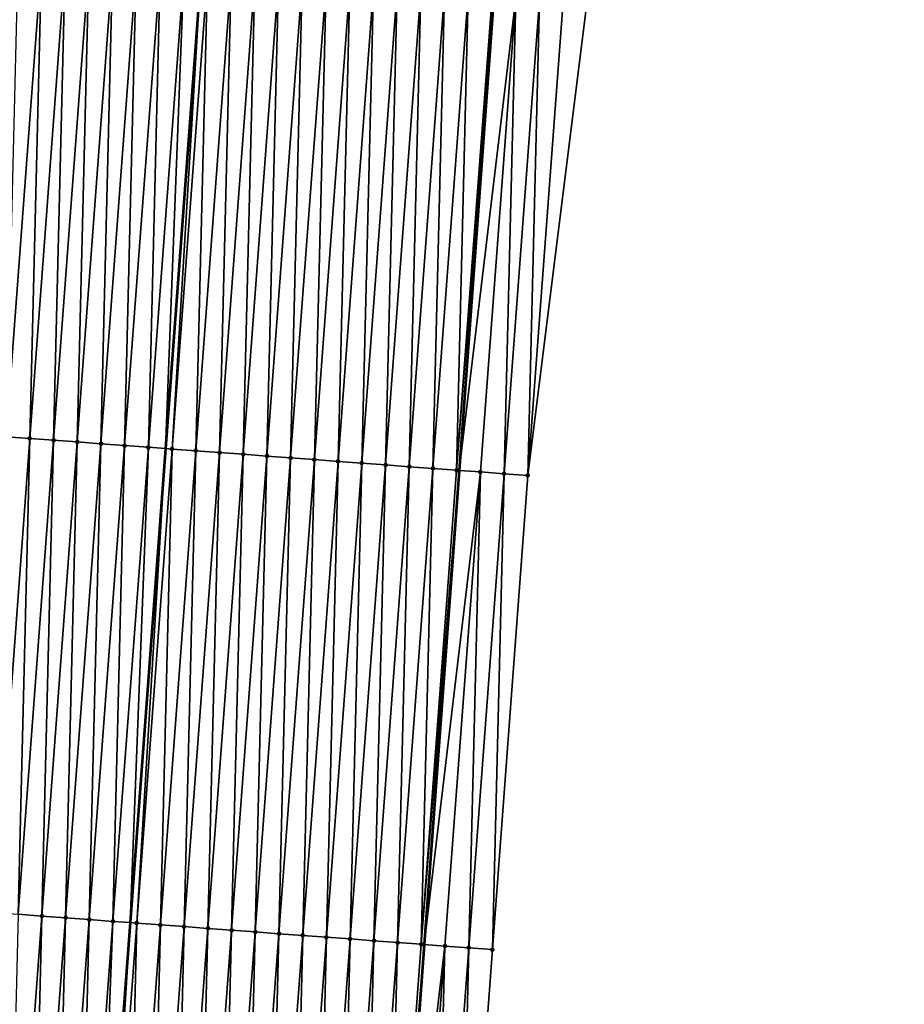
# Model space of a CAD drawing. Header units: feet. Extents: x 2017424 to 2024169, y 808042 to 818730.
# Tile 18 of 256: x 2023463 to 2023500, y 808665 to 808706. Entities that reach past the tile are written whole.
import ezdxf

# ---------------------------------------------------------------- set-up
doc = ezdxf.new("R2010")
doc.units = ezdxf.units.FT
doc.header["$MEASUREMENT"] = 0
for name, color, linetype, lineweight in [('EP_Travel Lane', 172, 'Continuous', 53), ('NB-Road Shots', 141, 'Continuous', 100), ('NB-Road X-Section', 40, 'Continuous', 13), ('STRIPING', 60, 'Continuous', 53)]:
    doc.layers.add(name, color=color, linetype=linetype, lineweight=lineweight)
doc.layers.add('I-77-MM15-17_NB-Surface-BORDER', color=7, linetype='Continuous')
doc.layers.add('I-77-MM15-17_NB-Surface-TIN', color=7, linetype='Continuous')

msp = doc.modelspace()

# ---------------------------------------------------------------- linework, layer by layer
at = {"layer": 'EP_Travel Lane'}
msp.add_polyline3d([(2023496.527434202, 808886.7808518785, 259.7401597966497), (2023494.987697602, 808866.842267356, 259.4452887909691), (2023493.447944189, 808846.9034651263, 259.1650382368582), (2023491.955840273, 808826.9382232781, 258.8842249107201), (2023490.49474618, 808806.993063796, 258.6421694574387), (2023489.033644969, 808787.0478071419, 258.4100305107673), (2023487.572530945, 808767.1023755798, 258.195722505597), (2023486.111437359, 808747.1572230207, 257.9529820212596), (2023484.650311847, 808727.2116346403, 257.7546608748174), (2023483.189175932, 808707.2659042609, 257.5708158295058), (2023481.728014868, 808687.3198305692, 257.4219588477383), (2023480.266845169, 808667.3736390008, 257.2851299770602), (2023478.805680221, 808647.4275122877, 257.1416890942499), (2023477.28724312, 808627.4128463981, 257.0284670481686), (2023475.742724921, 808607.472637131, 256.9236377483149)], dxfattribs=at)
at = {"layer": 'I-77-MM15-17_NB-Surface-BORDER', "color": 3, "linetype": 'Continuous', "lineweight": -3}
msp.add_polyline3d([(2023500.452914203, 808886.492072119, 259.7017388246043), (2023498.98282973, 808866.5484413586, 259.4009917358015), (2023497.51272422, 808846.6045252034, 259.1194066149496), (2023496.029706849, 808826.6346315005, 258.853016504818), (2023494.542000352, 808806.6914729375, 258.609366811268), (2023494.051532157, 808786.674046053, 258.3532582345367), (2023492.563814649, 808766.7307398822, 258.1246701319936), (2023491.076105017, 808746.7875392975, 257.8853297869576), (2023489.588369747, 808726.8439950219, 257.6810176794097), (2023487.103382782, 808706.9745395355, 257.5074804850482), (2023484.618373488, 808687.1047847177, 257.3644493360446), (2023483.130591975, 808667.1606205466, 257.2233391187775), (2023481.642800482, 808647.2163225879, 257.0958687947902), (2023479.114651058, 808627.2710651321, 256.9981541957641), (2023476.570370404, 808607.408421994, 256.9121527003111)], dxfattribs=at)
at = {"layer": 'I-77-MM15-17_NB-Surface-TIN', "color": 128, "linetype": 'Continuous', "lineweight": -3}
for points in [[(2023462.679005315, 808688.7370051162, 257.8103718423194), (2023464.166791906, 808708.6812373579, 257.9445438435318), (2023463.169557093, 808708.75555246, 257.952244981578)], [(2023462.679005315, 808688.7370051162, 257.8103718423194), (2023463.676245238, 808688.6627585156, 257.7956861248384), (2023464.166791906, 808708.6812373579, 257.9445438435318)], [(2023463.676245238, 808688.6627585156, 257.7956861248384), (2023465.16403074, 808708.6069761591, 257.9313469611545), (2023464.166791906, 808708.6812373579, 257.9445438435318)], [(2023463.676245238, 808688.6627585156, 257.7956861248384), (2023464.673488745, 808688.5885599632, 257.776101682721), (2023465.16403074, 808708.6069761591, 257.9313469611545)], [(2023464.673488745, 808688.5885599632, 257.776101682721), (2023466.16127207, 808708.5327484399, 257.9147367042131), (2023465.16403074, 808708.6069761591, 257.9313469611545)], [(2023464.673488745, 808688.5885599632, 257.776101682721), (2023465.670733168, 808688.5143736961, 257.7552646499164), (2023466.16127207, 808708.5327484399, 257.9147367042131)], [(2023465.670733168, 808688.5143736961, 257.7552646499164), (2023467.158518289, 808708.4585862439, 257.8914460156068), (2023466.16127207, 808708.5327484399, 257.9147367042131)], [(2023465.670733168, 808688.5143736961, 257.7552646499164), (2023466.667975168, 808688.4401549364, 257.7377404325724), (2023467.158518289, 808708.4585862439, 257.8914460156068)], [(2023466.667975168, 808688.4401549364, 257.7377404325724), (2023468.155759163, 808708.3843523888, 257.8754613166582), (2023467.158518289, 808708.4585862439, 257.8914460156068)], [(2023466.667975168, 808688.4401549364, 257.7377404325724), (2023467.665215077, 808688.365908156, 257.7230730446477), (2023468.155759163, 808708.3843523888, 257.8754613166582)], [(2023467.665215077, 808688.365908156, 257.7230730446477), (2023469.153000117, 808708.3101196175, 257.8593661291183), (2023468.155759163, 808708.3843523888, 257.8754613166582)], [(2023467.665215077, 808688.365908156, 257.7230730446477), (2023468.662455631, 808688.291670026, 257.7075237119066), (2023469.153000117, 808708.3101196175, 257.8593661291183)], [(2023468.662455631, 808688.291670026, 257.7075237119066), (2023470.150238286, 808708.2358495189, 257.8470766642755), (2023469.153000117, 808708.3101196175, 257.8593661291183)], [(2023468.662455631, 808688.291670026, 257.7075237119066), (2023469.380577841, 808688.2382476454, 257.6925559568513), (2023470.150238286, 808708.2358495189, 257.8470766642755)], [(2023470.150238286, 808708.2358495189, 257.8470766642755), (2023469.380577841, 808688.2382476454, 257.6925559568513), (2023470.870007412, 808708.1823028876, 257.8322507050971)], [(2023469.659700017, 808688.2174832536, 257.686738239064), (2023470.870007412, 808708.1823028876, 257.8322507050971), (2023469.380577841, 808688.2382476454, 257.6925559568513)], [(2023469.659700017, 808688.2174832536, 257.686738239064), (2023471.147482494, 808708.1616603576, 257.8265352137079), (2023470.870007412, 808708.1823028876, 257.8322507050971)], [(2023469.659700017, 808688.2174832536, 257.686738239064), (2023470.656949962, 808688.143371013, 257.6583538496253), (2023471.147482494, 808708.1616603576, 257.8265352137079)], [(2023470.656949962, 808688.143371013, 257.6583538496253), (2023472.144733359, 808708.0875604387, 257.7968950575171), (2023471.147482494, 808708.1616603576, 257.8265352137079)], [(2023470.656949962, 808688.143371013, 257.6583538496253), (2023471.654193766, 808688.0691764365, 257.6383640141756), (2023472.144733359, 808708.0875604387, 257.7968950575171)], [(2023471.654193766, 808688.0691764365, 257.6383640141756), (2023473.141976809, 808708.0133611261, 257.7773885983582), (2023472.144733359, 808708.0875604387, 257.7968950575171)], [(2023471.654193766, 808688.0691764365, 257.6383640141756), (2023472.651439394, 808687.9950063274, 257.6158796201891), (2023473.141976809, 808708.0133611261, 257.7773885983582)], [(2023472.651439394, 808687.9950063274, 257.6158796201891), (2023474.139222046, 808707.9391857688, 257.7554397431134), (2023473.141976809, 808708.0133611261, 257.7773885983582)], [(2023472.651439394, 808687.9950063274, 257.6158796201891), (2023473.648683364, 808687.9208139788, 257.5956626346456), (2023474.139222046, 808707.9391857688, 257.7554397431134)], [(2023473.648683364, 808687.9208139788, 257.5956626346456), (2023475.136466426, 808707.8649989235, 257.7346621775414), (2023474.139222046, 808707.9391857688, 257.7554397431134)], [(2023473.648683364, 808687.9208139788, 257.5956626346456), (2023474.645921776, 808687.8465471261, 257.5830417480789), (2023475.136466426, 808707.8649989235, 257.7346621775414)], [(2023474.645921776, 808687.8465471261, 257.5830417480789), (2023476.133708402, 808707.7907798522, 257.7171702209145), (2023475.136466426, 808707.8649989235, 257.7346621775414)], [(2023474.645921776, 808687.8465471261, 257.5830417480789), (2023475.643166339, 808687.772362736, 257.5620133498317), (2023476.133708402, 808707.7907798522, 257.7171702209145)], [(2023475.643166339, 808687.772362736, 257.5620133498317), (2023477.130952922, 808707.7165948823, 257.696201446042), (2023476.133708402, 808707.7907798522, 257.7171702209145)], [(2023475.643166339, 808687.772362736, 257.5620133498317), (2023476.640413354, 808687.6982112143, 257.5376338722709), (2023477.130952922, 808707.7165948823, 257.696201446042)], [(2023476.640413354, 808687.6982112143, 257.5376338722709), (2023478.128199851, 808707.6424422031, 257.6719404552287), (2023477.130952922, 808707.7165948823, 257.696201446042)], [(2023476.640413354, 808687.6982112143, 257.5376338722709), (2023477.637659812, 808687.6240522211, 257.5140161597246), (2023478.128199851, 808707.6424422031, 257.6719404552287)], [(2023477.637659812, 808687.6240522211, 257.5140161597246), (2023479.125446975, 808707.5682921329, 257.6474134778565), (2023478.128199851, 808707.6424422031, 257.6719404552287)], [(2023477.637659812, 808687.6240522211, 257.5140161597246), (2023478.634908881, 808687.5499282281, 257.4868299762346), (2023479.125446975, 808707.5682921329, 257.6474134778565)], [(2023478.634908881, 808687.5499282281, 257.4868299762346), (2023480.122693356, 808707.4941321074, 257.6239015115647), (2023479.125446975, 808707.5682921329, 257.6474134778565)], [(2023478.634908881, 808687.5499282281, 257.4868299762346), (2023479.632153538, 808687.4757451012, 257.4656728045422), (2023480.122693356, 808707.4941321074, 257.6239015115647)], [(2023479.632153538, 808687.4757451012, 257.4656728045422), (2023481.11993787, 808707.419947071, 257.6029395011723), (2023480.122693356, 808707.4941321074, 257.6239015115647)], [(2023479.632153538, 808687.4757451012, 257.4656728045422), (2023480.629396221, 808687.4015355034, 257.4472144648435), (2023481.11993787, 808707.419947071, 257.6029395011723)], [(2023480.629396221, 808687.4015355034, 257.4472144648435), (2023482.117180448, 808707.3457360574, 257.584625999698), (2023481.11993787, 808707.419947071, 257.6029395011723)], [(2023480.629396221, 808687.4015355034, 257.4472144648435), (2023481.626641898, 808687.3273660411, 257.4246641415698), (2023482.117180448, 808707.3457360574, 257.584625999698)], [(2023481.626641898, 808687.3273660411, 257.4246641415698), (2023483.114418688, 808707.2714669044, 257.5722401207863), (2023482.117180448, 808707.3457360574, 257.584625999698)], [(2023481.626641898, 808687.3273660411, 257.4246641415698), (2023483.189175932, 808707.2659042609, 257.5708158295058), (2023483.114418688, 808707.2714669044, 257.5722401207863)], [(2023481.626641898, 808687.3273660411, 257.4246641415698), (2023481.728014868, 808687.3198305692, 257.4219588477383), (2023483.189175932, 808707.2659042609, 257.5708158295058)], [(2023484.111661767, 808707.1972626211, 257.5532404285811), (2023483.189175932, 808707.2659042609, 257.5708158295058), (2023481.728014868, 808687.3198305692, 257.4219588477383)], [(2023482.623890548, 808687.2532364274, 257.3980510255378), (2023484.111661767, 808707.1972626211, 257.5532404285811), (2023481.728014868, 808687.3198305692, 257.4219588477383)], [(2023482.623890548, 808687.2532364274, 257.3980510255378), (2023483.621130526, 808687.1789905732, 257.3832892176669), (2023484.111661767, 808707.1972626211, 257.5532404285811)], [(2023483.621130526, 808687.1789905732, 257.3832892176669), (2023485.108899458, 808707.122986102, 257.5416055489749), (2023484.111661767, 808707.1972626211, 257.5532404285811)], [(2023483.621130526, 808687.1789905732, 257.3832892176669), (2023484.618373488, 808687.1047847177, 257.3644493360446), (2023485.108899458, 808707.122986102, 257.5416055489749)], [(2023484.618373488, 808687.1047847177, 257.3644493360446), (2023486.106141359, 808707.0487660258, 257.5242160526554), (2023485.108899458, 808707.122986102, 257.5416055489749)], [(2023484.618373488, 808687.1047847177, 257.3644493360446), (2023487.103382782, 808706.9745395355, 257.5074804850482), (2023486.106141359, 808707.0487660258, 257.5242160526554)], [(2023462.18845637, 808668.7184957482, 257.6646279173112), (2023463.676245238, 808688.6627585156, 257.7956861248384), (2023462.679005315, 808688.7370051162, 257.8103718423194)], [(2023462.18845637, 808668.7184957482, 257.6646279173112), (2023463.185700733, 808668.6443086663, 257.6438739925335), (2023463.676245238, 808688.6627585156, 257.7956861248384)], [(2023463.185700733, 808668.6443086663, 257.6438739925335), (2023464.673488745, 808688.5885599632, 257.776101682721), (2023463.676245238, 808688.6627585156, 257.7956861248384)], [(2023463.185700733, 808668.6443086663, 257.6438739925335), (2023464.182947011, 808668.5701472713, 257.6205011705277), (2023464.673488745, 808688.5885599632, 257.776101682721)], [(2023464.182947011, 808668.5701472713, 257.6205011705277), (2023465.670733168, 808688.5143736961, 257.7552646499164), (2023464.673488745, 808688.5885599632, 257.776101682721)], [(2023464.182947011, 808668.5701472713, 257.6205011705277), (2023465.180189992, 808668.4959416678, 257.6016356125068), (2023465.670733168, 808688.5143736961, 257.7552646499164)], [(2023465.180189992, 808668.4959416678, 257.6016356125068), (2023466.667975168, 808688.4401549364, 257.7377404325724), (2023465.670733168, 808688.5143736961, 257.7552646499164)], [(2023465.180189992, 808668.4959416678, 257.6016356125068), (2023466.177430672, 808668.4217052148, 257.5859153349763), (2023466.667975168, 808688.4401549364, 257.7377404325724)], [(2023466.177430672, 808668.4217052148, 257.5859153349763), (2023467.665215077, 808688.365908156, 257.7230730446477), (2023466.667975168, 808688.4401549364, 257.7377404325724)], [(2023466.177430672, 808668.4217052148, 257.5859153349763), (2023467.174670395, 808668.3474559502, 257.5715012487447), (2023467.665215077, 808688.365908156, 257.7230730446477)], [(2023467.174670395, 808668.3474559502, 257.5715012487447), (2023468.662455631, 808688.291670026, 257.7075237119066), (2023467.665215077, 808688.365908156, 257.7230730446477)], [(2023467.174670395, 808668.3474559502, 257.5715012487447), (2023467.891145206, 808668.294151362, 257.557050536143), (2023468.662455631, 808688.291670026, 257.7075237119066)], [(2023468.662455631, 808688.291670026, 257.7075237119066), (2023467.891145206, 808668.294151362, 257.557050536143), (2023469.380577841, 808688.2382476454, 257.6925559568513)], [(2023468.17191429, 808668.273262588, 257.5513876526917), (2023469.380577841, 808688.2382476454, 257.6925559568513), (2023467.891145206, 808668.294151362, 257.557050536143)], [(2023468.17191429, 808668.273262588, 257.5513876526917), (2023469.659700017, 808688.2174832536, 257.686738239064), (2023469.380577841, 808688.2382476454, 257.6925559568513)], [(2023468.17191429, 808668.273262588, 257.5513876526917), (2023469.169161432, 808668.1991127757, 257.5268338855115), (2023469.659700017, 808688.2174832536, 257.686738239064)], [(2023469.169161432, 808668.1991127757, 257.5268338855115), (2023470.656949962, 808688.143371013, 257.6583538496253), (2023469.659700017, 808688.2174832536, 257.686738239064)], [(2023469.169161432, 808668.1991127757, 257.5268338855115), (2023470.166406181, 808668.1249308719, 257.5055520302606), (2023470.656949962, 808688.143371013, 257.6583538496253)], [(2023470.166406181, 808668.1249308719, 257.5055520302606), (2023471.654193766, 808688.0691764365, 257.6383640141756), (2023470.656949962, 808688.143371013, 257.6583538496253)], [(2023470.166406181, 808668.1249308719, 257.5055520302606), (2023471.163650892, 808668.0507484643, 257.4843215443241), (2023471.654193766, 808688.0691764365, 257.6383640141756)], [(2023471.163650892, 808668.0507484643, 257.4843215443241), (2023472.651439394, 808687.9950063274, 257.6158796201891), (2023471.654193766, 808688.0691764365, 257.6383640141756)], [(2023471.163650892, 808668.0507484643, 257.4843215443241), (2023472.160893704, 808667.9765405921, 257.4656872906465), (2023472.651439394, 808687.9950063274, 257.6158796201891)], [(2023472.160893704, 808667.9765405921, 257.4656872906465), (2023473.648683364, 808687.9208139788, 257.5956626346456), (2023472.651439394, 808687.9950063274, 257.6158796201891)], [(2023472.160893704, 808667.9765405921, 257.4656872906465), (2023473.158135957, 808667.902325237, 257.4478159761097), (2023473.648683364, 808687.9208139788, 257.5956626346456)], [(2023473.158135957, 808667.902325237, 257.4478159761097), (2023474.645921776, 808687.8465471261, 257.5830417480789), (2023473.648683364, 808687.9208139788, 257.5956626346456)], [(2023473.158135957, 808667.902325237, 257.4478159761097), (2023474.155381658, 808667.8281560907, 257.4252334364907), (2023474.645921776, 808687.8465471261, 257.5830417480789)], [(2023474.155381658, 808667.8281560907, 257.4252334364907), (2023475.643166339, 808687.772362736, 257.5620133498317), (2023474.645921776, 808687.8465471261, 257.5830417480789)], [(2023474.155381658, 808667.8281560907, 257.4252334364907), (2023475.152628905, 808667.7540076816, 257.4005366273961), (2023475.643166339, 808687.772362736, 257.5620133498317)], [(2023475.152628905, 808667.7540076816, 257.4005366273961), (2023476.640413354, 808687.6982112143, 257.5376338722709), (2023475.643166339, 808687.772362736, 257.5620133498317)], [(2023475.152628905, 808667.7540076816, 257.4005366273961), (2023476.149877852, 808667.6798820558, 257.3735169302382), (2023476.640413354, 808687.6982112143, 257.5376338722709)], [(2023476.149877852, 808667.6798820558, 257.3735169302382), (2023477.637659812, 808687.6240522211, 257.5140161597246), (2023476.640413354, 808687.6982112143, 257.5376338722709)], [(2023476.149877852, 808667.6798820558, 257.3735169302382), (2023477.147126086, 808667.6057468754, 257.3474714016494), (2023477.637659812, 808687.6240522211, 257.5140161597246)], [(2023477.147126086, 808667.6057468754, 257.3474714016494), (2023478.634908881, 808687.5499282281, 257.4868299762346), (2023477.637659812, 808687.6240522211, 257.5140161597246)], [(2023477.147126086, 808667.6057468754, 257.3474714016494), (2023478.14437102, 808667.5315674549, 257.3259363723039), (2023478.634908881, 808687.5499282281, 257.4868299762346)], [(2023478.14437102, 808667.5315674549, 257.3259363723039), (2023479.632153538, 808687.4757451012, 257.4656728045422), (2023478.634908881, 808687.5499282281, 257.4868299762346)], [(2023478.14437102, 808667.5315674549, 257.3259363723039), (2023479.14161295, 808667.4573477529, 257.3085082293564), (2023479.632153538, 808687.4757451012, 257.4656728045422)], [(2023479.14161295, 808667.4573477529, 257.3085082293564), (2023480.629396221, 808687.4015355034, 257.4472144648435), (2023479.632153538, 808687.4757451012, 257.4656728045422)], [(2023479.14161295, 808667.4573477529, 257.3085082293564), (2023480.13885683, 808667.3831542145, 257.2884125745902), (2023480.629396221, 808687.4015355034, 257.4472144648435)], [(2023480.13885683, 808667.3831542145, 257.2884125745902), (2023481.626641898, 808687.3273660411, 257.4246641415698), (2023480.629396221, 808687.4015355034, 257.4472144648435)], [(2023480.13885683, 808667.3831542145, 257.2884125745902), (2023481.728014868, 808687.3198305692, 257.4219588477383), (2023481.626641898, 808687.3273660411, 257.4246641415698)], [(2023480.13885683, 808667.3831542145, 257.2884125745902), (2023480.266845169, 808667.3736390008, 257.2851299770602), (2023481.728014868, 808687.3198305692, 257.4219588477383)], [(2023482.623890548, 808687.2532364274, 257.3980510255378), (2023481.728014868, 808687.3198305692, 257.4219588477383), (2023480.266845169, 808667.3736390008, 257.2851299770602)], [(2023481.136104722, 808667.309014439, 257.2628355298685), (2023482.623890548, 808687.2532364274, 257.3980510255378), (2023480.266845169, 808667.3736390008, 257.2851299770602)], [(2023481.136104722, 808667.309014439, 257.2628355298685), (2023482.133350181, 808667.2348420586, 257.2405827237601), (2023482.623890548, 808687.2532364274, 257.3980510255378)], [(2023482.133350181, 808667.2348420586, 257.2405827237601), (2023483.621130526, 808687.1789905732, 257.3832892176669), (2023482.623890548, 808687.2532364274, 257.3980510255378)], [(2023482.133350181, 808667.2348420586, 257.2405827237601), (2023483.130591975, 808667.1606205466, 257.2233391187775), (2023483.621130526, 808687.1789905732, 257.3832892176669)], [(2023483.130591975, 808667.1606205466, 257.2233391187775), (2023484.618373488, 808687.1047847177, 257.3644493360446), (2023483.621130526, 808687.1789905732, 257.3832892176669)], [(2023462.695152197, 808648.6258047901, 257.497570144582), (2023464.182947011, 808668.5701472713, 257.6205011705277), (2023463.185700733, 808668.6443086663, 257.6438739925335)], [(2023462.695152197, 808648.6258047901, 257.497570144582), (2023463.692395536, 808648.5516039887, 257.4782150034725), (2023464.182947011, 808668.5701472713, 257.6205011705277)], [(2023463.692395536, 808648.5516039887, 257.4782150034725), (2023465.180189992, 808668.4959416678, 257.6016356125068), (2023464.182947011, 808668.5701472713, 257.6205011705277)], [(2023463.692395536, 808648.5516039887, 257.4782150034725), (2023464.68963597, 808648.4773642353, 257.4628311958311), (2023465.180189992, 808668.4959416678, 257.6016356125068)], [(2023464.68963597, 808648.4773642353, 257.4628311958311), (2023466.177430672, 808668.4217052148, 257.5859153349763), (2023465.180189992, 808668.4959416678, 257.6016356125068)], [(2023464.68963597, 808648.4773642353, 257.4628311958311), (2023465.686876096, 808648.4031203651, 257.4478671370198), (2023466.177430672, 808668.4217052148, 257.5859153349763)], [(2023465.686876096, 808648.4031203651, 257.4478671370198), (2023467.174670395, 808668.3474559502, 257.5715012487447), (2023466.177430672, 808668.4217052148, 257.5859153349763)], [(2023465.686876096, 808648.4031203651, 257.4478671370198), (2023466.40170293, 808648.3499259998, 257.4347052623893), (2023467.174670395, 808668.3474559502, 257.5715012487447)], [(2023467.174670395, 808668.3474559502, 257.5715012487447), (2023466.40170293, 808648.3499259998, 257.4347052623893), (2023467.891145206, 808668.294151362, 257.557050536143)], [(2023466.684118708, 808648.3289098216, 257.42950523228), (2023467.891145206, 808668.294151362, 257.557050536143), (2023466.40170293, 808648.3499259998, 257.4347052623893)], [(2023466.684118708, 808648.3289098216, 257.42950523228), (2023468.17191429, 808668.273262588, 257.5513876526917), (2023467.891145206, 808668.294151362, 257.557050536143)], [(2023466.684118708, 808648.3289098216, 257.42950523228), (2023467.681366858, 808648.2547735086, 257.4035751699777), (2023468.17191429, 808668.273262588, 257.5513876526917)], [(2023467.681366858, 808648.2547735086, 257.4035751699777), (2023469.169161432, 808668.1991127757, 257.5268338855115), (2023468.17191429, 808668.273262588, 257.5513876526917)], [(2023467.681366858, 808648.2547735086, 257.4035751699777), (2023468.67861339, 808648.1806155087, 257.3798562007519), (2023469.169161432, 808668.1991127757, 257.5268338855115)], [(2023468.67861339, 808648.1806155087, 257.3798562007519), (2023470.166406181, 808668.1249308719, 257.5055520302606), (2023469.169161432, 808668.1991127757, 257.5268338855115)], [(2023468.67861339, 808648.1806155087, 257.3798562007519), (2023469.675859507, 808648.1064519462, 257.3567043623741), (2023470.166406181, 808668.1249308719, 257.5055520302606)], [(2023469.675859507, 808648.1064519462, 257.3567043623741), (2023471.163650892, 808668.0507484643, 257.4843215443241), (2023470.166406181, 808668.1249308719, 257.5055520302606)], [(2023469.675859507, 808648.1064519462, 257.3567043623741), (2023470.673105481, 808648.032286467, 257.3337479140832), (2023471.163650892, 808668.0507484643, 257.4843215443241)], [(2023470.673105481, 808648.032286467, 257.3337479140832), (2023472.160893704, 808667.9765405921, 257.4656872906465), (2023471.163650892, 808668.0507484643, 257.4843215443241)], [(2023470.673105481, 808648.032286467, 257.3337479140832), (2023471.67035065, 808647.9581101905, 257.3118923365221), (2023472.160893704, 808667.9765405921, 257.4656872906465)], [(2023471.67035065, 808647.9581101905, 257.3118923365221), (2023473.158135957, 808667.902325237, 257.4478159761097), (2023472.160893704, 808667.9765405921, 257.4656872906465)], [(2023471.67035065, 808647.9581101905, 257.3118923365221), (2023472.667596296, 808647.883940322, 257.2893834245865), (2023473.158135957, 808667.902325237, 257.4478159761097)], [(2023472.667596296, 808647.883940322, 257.2893834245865), (2023474.155381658, 808667.8281560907, 257.4252334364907), (2023473.158135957, 808667.902325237, 257.4478159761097)], [(2023472.667596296, 808647.883940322, 257.2893834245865), (2023473.664843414, 808647.8097901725, 257.2648640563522), (2023474.155381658, 808667.8281560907, 257.4252334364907)], [(2023473.664843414, 808647.8097901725, 257.2648640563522), (2023475.152628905, 808667.7540076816, 257.4005366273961), (2023474.155381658, 808667.8281560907, 257.4252334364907)], [(2023473.664843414, 808647.8097901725, 257.2648640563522), (2023474.66209209, 808647.7356609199, 257.238214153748), (2023475.152628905, 808667.7540076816, 257.4005366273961)], [(2023474.66209209, 808647.7356609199, 257.238214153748), (2023476.149877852, 808667.6798820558, 257.3735169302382), (2023475.152628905, 808667.7540076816, 257.4005366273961)], [(2023474.66209209, 808647.7356609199, 257.238214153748), (2023475.659341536, 808647.6615419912, 257.2105116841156), (2023476.149877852, 808667.6798820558, 257.3735169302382)], [(2023475.659341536, 808647.6615419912, 257.2105116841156), (2023477.147126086, 808667.6057468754, 257.3474714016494), (2023476.149877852, 808667.6798820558, 257.3735169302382)], [(2023475.659341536, 808647.6615419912, 257.2105116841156), (2023476.656589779, 808647.587406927, 257.1844542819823), (2023477.147126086, 808667.6057468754, 257.3474714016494)], [(2023476.656589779, 808647.587406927, 257.1844542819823), (2023478.14437102, 808667.5315674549, 257.3259363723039), (2023477.147126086, 808667.6057468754, 257.3474714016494)], [(2023476.656589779, 808647.587406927, 257.1844542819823), (2023477.653834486, 808647.5132244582, 257.1632300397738), (2023478.14437102, 808667.5315674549, 257.3259363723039)], [(2023477.653834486, 808647.5132244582, 257.1632300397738), (2023479.14161295, 808667.4573477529, 257.3085082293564), (2023478.14437102, 808667.5315674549, 257.3259363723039)], [(2023477.653834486, 808647.5132244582, 257.1632300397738), (2023478.651077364, 808647.4390174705, 257.1445056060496), (2023479.14161295, 808667.4573477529, 257.3085082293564)], [(2023478.651077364, 808647.4390174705, 257.1445056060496), (2023480.13885683, 808667.3831542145, 257.2884125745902), (2023479.14161295, 808667.4573477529, 257.3085082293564)], [(2023478.651077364, 808647.4390174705, 257.1445056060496), (2023480.266845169, 808667.3736390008, 257.2851299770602), (2023480.13885683, 808667.3831542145, 257.2884125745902)], [(2023478.651077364, 808647.4390174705, 257.1445056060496), (2023478.805680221, 808647.4275122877, 257.1416890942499), (2023480.266845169, 808667.3736390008, 257.2851299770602)], [(2023481.136104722, 808667.309014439, 257.2628355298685), (2023480.266845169, 808667.3736390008, 257.2851299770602), (2023478.805680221, 808647.4275122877, 257.1416890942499)], [(2023479.648319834, 808647.3648050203, 257.1263381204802), (2023481.136104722, 808667.309014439, 257.2628355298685), (2023478.805680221, 808647.4275122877, 257.1416890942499)], [(2023479.648319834, 808647.3648050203, 257.1263381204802), (2023480.64556052, 808647.2905686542, 257.110608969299), (2023481.136104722, 808667.309014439, 257.2628355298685)], [(2023480.64556052, 808647.2905686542, 257.110608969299), (2023482.133350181, 808667.2348420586, 257.2405827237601), (2023481.136104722, 808667.309014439, 257.2628355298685)], [(2023480.64556052, 808647.2905686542, 257.110608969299), (2023481.642800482, 808647.2163225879, 257.0958687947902), (2023482.133350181, 808667.2348420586, 257.2405827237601)], [(2023481.642800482, 808647.2163225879, 257.0958687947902), (2023483.130591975, 808667.1606205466, 257.2233391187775), (2023482.133350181, 808667.2348420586, 257.2405827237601)]]:
    msp.add_3dface(points, dxfattribs=at)
at = {"layer": 'NB-Road Shots', "lineweight": 100}
for p in [(2023463.676245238, 808688.6627585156, 257.7956861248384), (2023464.673488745, 808688.5885599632, 257.776101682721), (2023465.670733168, 808688.5143736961, 257.7552646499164), (2023466.667975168, 808688.4401549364, 257.7377404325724), (2023467.665215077, 808688.365908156, 257.7230730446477), (2023468.662455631, 808688.291670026, 257.7075237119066), (2023469.659700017, 808688.2174832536, 257.686738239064), (2023470.656949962, 808688.143371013, 257.6583538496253), (2023471.654193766, 808688.0691764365, 257.6383640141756), (2023472.651439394, 808687.9950063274, 257.6158796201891), (2023473.648683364, 808687.9208139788, 257.5956626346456), (2023474.645921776, 808687.8465471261, 257.5830417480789), (2023475.643166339, 808687.772362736, 257.5620133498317), (2023476.640413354, 808687.6982112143, 257.5376338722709), (2023477.637659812, 808687.6240522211, 257.5140161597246), (2023478.634908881, 808687.5499282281, 257.4868299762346), (2023479.632153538, 808687.4757451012, 257.4656728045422), (2023480.629396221, 808687.4015355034, 257.4472144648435), (2023481.626641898, 808687.3273660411, 257.4246641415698), (2023482.623890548, 808687.2532364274, 257.3980510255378), (2023483.621130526, 808687.1789905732, 257.3832892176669), (2023484.618373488, 808687.1047847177, 257.3644493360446), (2023464.182947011, 808668.5701472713, 257.6205011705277), (2023465.180189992, 808668.4959416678, 257.6016356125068), (2023466.177430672, 808668.4217052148, 257.5859153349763), (2023467.174670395, 808668.3474559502, 257.5715012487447), (2023468.17191429, 808668.273262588, 257.5513876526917), (2023469.169161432, 808668.1991127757, 257.5268338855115), (2023470.166406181, 808668.1249308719, 257.5055520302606), (2023471.163650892, 808668.0507484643, 257.4843215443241), (2023472.160893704, 808667.9765405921, 257.4656872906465), (2023473.158135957, 808667.902325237, 257.4478159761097), (2023474.155381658, 808667.8281560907, 257.4252334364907), (2023475.152628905, 808667.7540076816, 257.4005366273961), (2023476.149877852, 808667.6798820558, 257.3735169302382), (2023477.147126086, 808667.6057468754, 257.3474714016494), (2023478.14437102, 808667.5315674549, 257.3259363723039), (2023479.14161295, 808667.4573477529, 257.3085082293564), (2023480.13885683, 808667.3831542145, 257.2884125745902), (2023481.136104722, 808667.309014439, 257.2628355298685), (2023482.133350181, 808667.2348420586, 257.2405827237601), (2023483.130591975, 808667.1606205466, 257.2233391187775)]:
    msp.add_point(p, dxfattribs=at)
at = {"layer": 'NB-Road X-Section', "extrusion": (0.07438704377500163, 0.9971809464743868, 0.00983502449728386), "elevation": 956930.9426215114, "flags": 128}
msp.add_lwpolyline([(-1957719.148993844, -9154.517572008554), (-1957718.148993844, -9154.498731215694), (-1957717.148993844, -9154.483968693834), (-1957716.148993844, -9154.457354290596), (-1957715.148993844, -9154.434802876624), (-1957714.148993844, -9154.416343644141), (-1957713.148993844, -9154.395185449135), (-1957712.148993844, -9154.36799795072), (-1957711.148993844, -9154.344379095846), (-1957710.148993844, -9154.319998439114), (-1957709.148993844, -9154.298969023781), (-1957708.148993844, -9154.286347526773), (-1957707.148993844, -9154.266129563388), (-1957706.148993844, -9154.243644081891), (-1957705.148993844, -9154.223653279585), (-1957704.148993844, -9154.195267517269), (-1957703.148993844, -9154.174481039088), (-1957702.148993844, -9154.158930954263), (-1957701.148993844, -9154.144262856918), (-1957700.148993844, -9154.126737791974), (-1957699.148993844, -9154.105899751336), (-1957698.148993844, -9154.08631436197), (-1957697.148993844, -9154.071627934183), (-1957696.148993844, -9154.061448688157), (-1957695.148993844, -9154.050312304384), (-1957694.148993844, -9154.034998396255), (-1957693.148993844, -9154.015770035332), (-1957692.148993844, -9154.00326621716), (-1957692.134241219, -9154.003232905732), (-1957692.134241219, -9154.003232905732), (-1957691.811098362, -9154.008424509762), (-1957691.148993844, -9154.022513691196), (-1957690.148993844, -9154.041597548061), (-1957689.148993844, -9154.057798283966), (-1957688.148993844, -9154.06868970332), (-1957687.148993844, -9154.082831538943), (-1957686.148993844, -9154.095635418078), (-1957685.148993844, -9154.117375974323), (-1957684.148993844, -9154.137532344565), (-1957683.148993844, -9154.16193334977), (-1957682.148993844, -9154.183149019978), (-1957681.148993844, -9154.195800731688), (-1957680.148993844, -9154.223511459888), (-1957679.148993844, -9154.263956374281), (-1957678.148993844, -9154.316661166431), (-1957677.148993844, -9154.359305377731), (-1957676.148993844, -9154.403105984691), (-1957675.148993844, -9154.441853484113), (-1957674.148993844, -9154.476653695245), (-1957674.136812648, -9154.477136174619)], dxfattribs=at)
at = {"layer": 'NB-Road X-Section', "extrusion": (0.07438704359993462, 0.9971809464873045, 0.009835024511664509), "elevation": 956910.9422777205, "flags": 128}
msp.add_lwpolyline([(-1957719.149161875, -9154.461989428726), (-1957718.149161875, -9154.444744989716), (-1957717.149161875, -9154.422491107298), (-1957716.149161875, -9154.396912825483), (-1957715.149161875, -9154.376816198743), (-1957714.149161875, -9154.359387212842), (-1957713.149161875, -9154.337851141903), (-1957712.149161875, -9154.311804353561), (-1957711.149161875, -9154.284783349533), (-1957710.149161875, -9154.260085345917), (-1957709.149161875, -9154.237501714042), (-1957708.149161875, -9154.219629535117), (-1957707.149161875, -9154.200994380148), (-1957706.149161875, -9154.179762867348), (-1957705.149161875, -9154.158479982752), (-1957704.149161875, -9154.13392502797), (-1957703.149161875, -9154.113810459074), (-1957702.149161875, -9154.099395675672), (-1957701.149161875, -9154.08367463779), (-1957700.149161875, -9154.064808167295), (-1957699.149161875, -9154.041434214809), (-1957698.149161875, -9154.020679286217), (-1957697.149161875, -9154.00814503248), (-1957696.149161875, -9153.999017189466), (-1957695.149161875, -9153.986567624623), (-1957694.149161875, -9153.967383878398), (-1957693.149161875, -9153.94998638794), (-1957692.329754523, -9153.938661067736), (-1957692.329754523, -9153.938661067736), (-1957692.149161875, -9153.93935681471), (-1957691.834325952, -9153.943163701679), (-1957691.149161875, -9153.955069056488), (-1957690.149161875, -9153.972256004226), (-1957689.149161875, -9153.995556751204), (-1957688.149161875, -9154.01340926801), (-1957687.149161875, -9154.027544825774), (-1957686.149161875, -9154.038385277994), (-1957685.149161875, -9154.058045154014), (-1957684.149161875, -9154.080669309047), (-1957683.149161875, -9154.102604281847), (-1957682.149161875, -9154.124128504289), (-1957681.149161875, -9154.142387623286), (-1957680.149161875, -9154.171674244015), (-1957679.149161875, -9154.217844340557), (-1957678.149161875, -9154.261267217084), (-1957677.149161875, -9154.300342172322), (-1957676.149161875, -9154.343654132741), (-1957675.149161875, -9154.378849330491), (-1957674.399849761, -9154.404545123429)], dxfattribs=at)
at = {"layer": 'STRIPING'}
msp.add_polyline3d([(2023484.197041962, 808887.6860183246, 259.9894168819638), (2023482.740556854, 808867.7413190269, 259.6930859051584), (2023481.284058, 808847.7964315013, 259.4093943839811), (2023479.806250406, 808827.8421561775, 259.1269645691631), (2023478.316901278, 808807.8991781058, 258.8774464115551), (2023476.827537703, 808787.9560065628, 258.647658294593), (2023475.338154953, 808768.012578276, 258.4440466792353), (2023473.848795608, 808748.0694633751, 258.2084881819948), (2023472.359422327, 808728.1261618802, 257.9919494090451), (2023470.870007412, 808708.1823028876, 257.8322507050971), (2023469.380577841, 808688.2382476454, 257.6925559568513), (2023467.891145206, 808668.294151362, 257.557050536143), (2023466.40170293, 808648.3499259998, 257.4347052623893), (2023464.870021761, 808628.3761956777, 257.3172808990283), (2023463.316819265, 808608.4366573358, 257.2169491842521)], dxfattribs=at)

doc.saveas('drawing.dxf')
